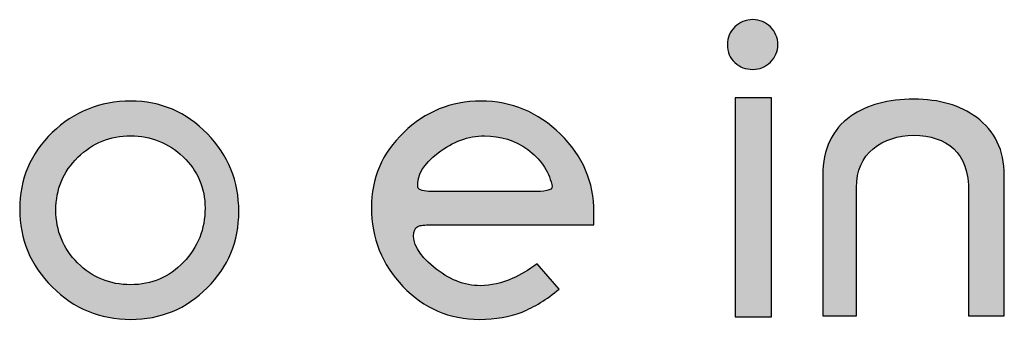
# Model space of a CAD drawing. Header units: millimetres. Extents: x -125 to 300, y 6 to 90.
# Tile 127 of 132: x 295.983 to 297.199, y 22.973 to 23.344. Entities that reach past the tile are written whole.
import ezdxf

# ---------------------------------------------------------------- set-up
doc = ezdxf.new("R2010")
doc.units = ezdxf.units.MM
doc.layers.get('0').update_dxf_attribs({"lineweight": 0})
doc.layers.add('Plano5', color=1, linetype='Continuous')

# ---------------------------------------------------------------- blocks, each defined once
blk = doc.blocks.new('JMULLER')
at = {"layer": 'Plano5', "linetype": 'Continuous', "lineweight": 0}
h = blk.add_hatch(color=7, dxfattribs=at)
h.dxf.hatch_style = 1
edge = h.paths.add_edge_path()
edge.add_spline(control_points=[(143.4175, -14.911), (143.4175, -14.911), (143.4175, -14.5353), (143.4175, -14.5353), (143.4175, -14.5353), (143.4175, -14.5353), (143.4795, -14.5353), (143.4795, -14.5353), (143.4795, -14.5353), (143.4795, -14.5353), (143.4795, -14.911), (143.4795, -14.911), (143.4795, -14.911), (143.4795, -14.911), (143.4175, -14.911), (143.4175, -14.911)], knot_values=[0, 0, 0, 0, 0.25, 0.25, 0.25, 0.2501, 0.5, 0.5, 0.5, 0.5001, 0.75, 0.75, 0.75, 0.7501, 1, 1, 1, 1], degree=3, periodic=0)
edge = h.paths.add_edge_path()
edge.add_spline(control_points=[(143.4903, -14.4441), (143.4903, -14.4323), (143.4861, -14.4223), (143.4778, -14.4139)], knot_values=[0.375, 0.375, 0.375, 0.375, 0.5, 0.5, 0.5, 0.5], degree=3, periodic=0)
edge.add_spline(control_points=[(143.4778, -14.4139), (143.4694, -14.4056), (143.4594, -14.4014), (143.4476, -14.4014)], knot_values=[0.25, 0.25, 0.25, 0.25, 0.375, 0.375, 0.375, 0.375], degree=3, periodic=0)
edge.add_spline(control_points=[(143.4476, -14.4014), (143.4354, -14.4014), (143.425, -14.4056), (143.4167, -14.4139)], knot_values=[0.125, 0.125, 0.125, 0.125, 0.25, 0.25, 0.25, 0.25], degree=3, periodic=0)
edge.add_spline(control_points=[(143.4167, -14.4139), (143.4083, -14.4223), (143.4041, -14.4323), (143.4041, -14.4441)], knot_values=[0, 0, 0, 0, 0.125, 0.125, 0.125, 0.125], degree=3, periodic=0)
edge.add_spline(control_points=[(143.4041, -14.4441), (143.4041, -14.4569), (143.4083, -14.4672), (143.4167, -14.475)], knot_values=[0.875, 0.875, 0.875, 0.875, 1, 1, 1, 1], degree=3, periodic=0)
edge.add_spline(control_points=[(143.4167, -14.475), (143.425, -14.4828), (143.4354, -14.4867), (143.4476, -14.4867)], knot_values=[0.75, 0.75, 0.75, 0.75, 0.875, 0.875, 0.875, 0.875], degree=3, periodic=0)
edge.add_spline(control_points=[(143.4476, -14.4867), (143.4594, -14.4867), (143.4694, -14.4826), (143.4778, -14.4742)], knot_values=[0.625, 0.625, 0.625, 0.625, 0.75, 0.75, 0.75, 0.75], degree=3, periodic=0)
edge.add_spline(control_points=[(143.4778, -14.4742), (143.4861, -14.4658), (143.4903, -14.4558), (143.4903, -14.4441)], knot_values=[0.5, 0.5, 0.5, 0.5, 0.625, 0.625, 0.625, 0.625], degree=3, periodic=0)
h = blk.add_hatch(color=7, dxfattribs=at)
h.dxf.hatch_style = 1
edge = h.paths.add_edge_path()
edge.add_spline(control_points=[(142.3828, -14.5411), (142.3828, -14.5411), (142.3828, -14.5411), (142.3828, -14.5411), (142.3828, -14.5411), (142.3304, -14.5411), (142.2856, -14.5591), (142.2485, -14.5951)], knot_values=[0.125001, 0.125001, 0.125001, 0.125001, 0.187502, 0.187502, 0.187502, 0.187602, 0.250001, 0.250001, 0.250001, 0.250001], degree=3, periodic=0)
edge.add_spline(control_points=[(142.2485, -14.5951), (142.2485, -14.5951), (142.2485, -14.5951), (142.2485, -14.5951), (142.2485, -14.5951), (142.2114, -14.6311), (142.1928, -14.6748), (142.1928, -14.7261)], knot_values=[0, 0, 0, 0, 0.062501, 0.062501, 0.062501, 0.062601, 0.125001, 0.125001, 0.125001, 0.125001], degree=3, periodic=0)
edge.add_spline(control_points=[(142.1928, -14.7261), (142.1928, -14.778), (142.2114, -14.8225), (142.2485, -14.8596), (142.2485, -14.8596), (142.2856, -14.8967), (142.3304, -14.9152), (142.3828, -14.9152)], knot_values=[0.750001, 0.750001, 0.750001, 0.750001, 0.875001, 0.875001, 0.875001, 0.875101, 1, 1, 1, 1], degree=3, periodic=0)
edge.add_spline(control_points=[(142.3828, -14.9152), (142.3828, -14.9152), (142.3828, -14.9152), (142.3828, -14.9152), (142.3828, -14.9152), (142.4342, -14.9152), (142.4779, -14.8972), (142.5138, -14.8612)], knot_values=[0.625001, 0.625001, 0.625001, 0.625001, 0.687502, 0.687502, 0.687502, 0.687602, 0.750001, 0.750001, 0.750001, 0.750001], degree=3, periodic=0)
edge.add_spline(control_points=[(142.5138, -14.8612), (142.5138, -14.8612), (142.5138, -14.8612), (142.5138, -14.8612), (142.5138, -14.8612), (142.5498, -14.8253), (142.5678, -14.7816), (142.5678, -14.7303)], knot_values=[0.500001, 0.500001, 0.500001, 0.500001, 0.562502, 0.562502, 0.562502, 0.562602, 0.625001, 0.625001, 0.625001, 0.625001], degree=3, periodic=0)
edge.add_spline(control_points=[(142.5678, -14.7303), (142.5678, -14.7303), (142.5678, -14.7303), (142.5678, -14.7303), (142.5678, -14.7303), (142.5678, -14.6784), (142.5498, -14.6339), (142.5138, -14.5968)], knot_values=[0.375001, 0.375001, 0.375001, 0.375001, 0.437502, 0.437502, 0.437502, 0.437602, 0.500001, 0.500001, 0.500001, 0.500001], degree=3, periodic=0)
edge.add_spline(control_points=[(142.5138, -14.5968), (142.5138, -14.5968), (142.5138, -14.5968), (142.5138, -14.5968), (142.5138, -14.5968), (142.4779, -14.5597), (142.4342, -14.5411), (142.3828, -14.5411)], knot_values=[0.250001, 0.250001, 0.250001, 0.250001, 0.312502, 0.312502, 0.312502, 0.312602, 0.375001, 0.375001, 0.375001, 0.375001], degree=3, periodic=0)
edge = h.paths.add_edge_path(flags=16)
edge.add_spline(control_points=[(142.2924, -14.6374), (142.2924, -14.6374), (142.2924, -14.6374), (142.2924, -14.6374), (142.2924, -14.6374), (142.3175, -14.6128), (142.3477, -14.6006), (142.3828, -14.6006)], knot_values=[0, 0, 0, 0, 0.062501, 0.062501, 0.062501, 0.062601, 0.125001, 0.125001, 0.125001, 0.125001], degree=3, periodic=0)
edge.add_spline(control_points=[(142.3828, -14.6006), (142.4174, -14.6006), (142.4473, -14.6125), (142.4724, -14.6365), (142.4724, -14.6365), (142.4975, -14.6605), (142.5101, -14.6898), (142.5101, -14.7244)], knot_values=[0.750001, 0.750001, 0.750001, 0.750001, 0.875001, 0.875001, 0.875001, 0.875101, 1, 1, 1, 1], degree=3, periodic=0)
edge.add_spline(control_points=[(142.5101, -14.7244), (142.5101, -14.7244), (142.5101, -14.7244), (142.5101, -14.7244), (142.5101, -14.7244), (142.5101, -14.7607), (142.4978, -14.7916), (142.4732, -14.8173)], knot_values=[0.625001, 0.625001, 0.625001, 0.625001, 0.687502, 0.687502, 0.687502, 0.687602, 0.750001, 0.750001, 0.750001, 0.750001], degree=3, periodic=0)
edge.add_spline(control_points=[(142.4732, -14.8173), (142.4732, -14.8173), (142.4732, -14.8173), (142.4732, -14.8173), (142.4732, -14.8173), (142.4487, -14.843), (142.4186, -14.8558), (142.3828, -14.8558)], knot_values=[0.500001, 0.500001, 0.500001, 0.500001, 0.562502, 0.562502, 0.562502, 0.562602, 0.625001, 0.625001, 0.625001, 0.625001], degree=3, periodic=0)
edge.add_spline(control_points=[(142.3828, -14.8558), (142.3828, -14.8558), (142.3828, -14.8558), (142.3828, -14.8558), (142.3828, -14.8558), (142.3471, -14.8558), (142.3168, -14.8434), (142.292, -14.8186)], knot_values=[0.375001, 0.375001, 0.375001, 0.375001, 0.437502, 0.437502, 0.437502, 0.437602, 0.500001, 0.500001, 0.500001, 0.500001], degree=3, periodic=0)
edge.add_spline(control_points=[(142.292, -14.8186), (142.292, -14.8186), (142.292, -14.8186), (142.292, -14.8186), (142.292, -14.8186), (142.2672, -14.7937), (142.2548, -14.7635), (142.2548, -14.7278)], knot_values=[0.250001, 0.250001, 0.250001, 0.250001, 0.312502, 0.312502, 0.312502, 0.312602, 0.375001, 0.375001, 0.375001, 0.375001], degree=3, periodic=0)
edge.add_spline(control_points=[(142.2548, -14.7278), (142.2548, -14.7278), (142.2548, -14.7278), (142.2548, -14.7278), (142.2548, -14.7278), (142.2548, -14.6921), (142.2673, -14.6619), (142.2924, -14.6374)], knot_values=[0.125001, 0.125001, 0.125001, 0.125001, 0.187502, 0.187502, 0.187502, 0.187602, 0.250001, 0.250001, 0.250001, 0.250001], degree=3, periodic=0)
h = blk.add_hatch(color=7, dxfattribs=at)
h.dxf.hatch_style = 1
edge = h.paths.add_edge_path()
edge.add_spline(control_points=[(142.9822, -14.5411), (142.9822, -14.5411), (142.9822, -14.5411), (142.9822, -14.5411), (142.9822, -14.5411), (142.9309, -14.5411), (142.8868, -14.559), (142.85, -14.5947)], knot_values=[0.764706, 0.764706, 0.764706, 0.764706, 0.794119, 0.794119, 0.794119, 0.794219, 0.82353, 0.82353, 0.82353, 0.82353], degree=3, periodic=0)
edge.add_spline(control_points=[(142.85, -14.5947), (142.85, -14.5947), (142.85, -14.5947), (142.85, -14.5947), (142.85, -14.5947), (142.8131, -14.6304), (142.7947, -14.6734), (142.7947, -14.7236)], knot_values=[0.705883, 0.705883, 0.705883, 0.705883, 0.735295, 0.735295, 0.735295, 0.735395, 0.764706, 0.764706, 0.764706, 0.764706], degree=3, periodic=0)
edge.add_spline(control_points=[(142.7947, -14.7236), (142.7947, -14.7236), (142.7947, -14.7236), (142.7947, -14.7236), (142.7947, -14.7236), (142.7947, -14.776), (142.8127, -14.8211), (142.8487, -14.8587)], knot_values=[0.647059, 0.647059, 0.647059, 0.647059, 0.676471, 0.676471, 0.676471, 0.676571, 0.705883, 0.705883, 0.705883, 0.705883], degree=3, periodic=0)
edge.add_spline(control_points=[(142.8487, -14.8587), (142.8487, -14.8587), (142.8487, -14.8587), (142.8487, -14.8587), (142.8487, -14.8587), (142.8847, -14.8964), (142.9284, -14.9152), (142.9797, -14.9152)], knot_values=[0.588236, 0.588236, 0.588236, 0.588236, 0.617648, 0.617648, 0.617648, 0.617748, 0.647059, 0.647059, 0.647059, 0.647059], degree=3, periodic=0)
edge.add_spline(control_points=[(142.9797, -14.9152), (142.9797, -14.9152), (142.9797, -14.9152), (142.9797, -14.9152), (142.9797, -14.9152), (143.0071, -14.9152), (143.0313, -14.911), (143.0525, -14.9027)], knot_values=[0.529412, 0.529412, 0.529412, 0.529412, 0.558824, 0.558824, 0.558824, 0.558924, 0.588236, 0.588236, 0.588236, 0.588236], degree=3, periodic=0)
edge.add_spline(control_points=[(143.0525, -14.9027), (143.0525, -14.9027), (143.0525, -14.9027), (143.0525, -14.9027), (143.0525, -14.9027), (143.0737, -14.8943), (143.0949, -14.8812), (143.1162, -14.8633)], knot_values=[0.470589, 0.470589, 0.470589, 0.470589, 0.500001, 0.500001, 0.500001, 0.500101, 0.529412, 0.529412, 0.529412, 0.529412], degree=3, periodic=0)
edge.add_spline(control_points=[(143.1162, -14.8633), (143.1162, -14.8633), (143.1162, -14.8633), (143.1162, -14.8633), (143.1162, -14.8633), (143.1162, -14.8633), (143.0785, -14.8198), (143.0785, -14.8198)], knot_values=[0.411765, 0.411765, 0.411765, 0.411765, 0.441177, 0.441177, 0.441177, 0.441277, 0.470589, 0.470589, 0.470589, 0.470589], degree=3, periodic=0)
edge.add_spline(control_points=[(143.0785, -14.8198), (143.0785, -14.8198), (143.0747, -14.8226), (143.071, -14.8252), (143.0674, -14.8277)], knot_values=[0.397059, 0.397059, 0.397059, 0.397059, 0.404412, 0.411765, 0.411765, 0.411765, 0.411765], degree=3, periodic=0)
edge.add_spline(control_points=[(143.0674, -14.8277), (143.0601, -14.8325), (143.0532, -14.8367), (143.0465, -14.8402)], knot_values=[0.367647, 0.367647, 0.367647, 0.367647, 0.397059, 0.397059, 0.397059, 0.397059], degree=3, periodic=0)
edge.add_spline(control_points=[(143.0465, -14.8402), (143.0431, -14.842), (143.0398, -14.8435), (143.0366, -14.8449), (143.0366, -14.8449), (143.0177, -14.8533), (142.9992, -14.8575), (142.9814, -14.8575)], knot_values=[0.294118, 0.294118, 0.294118, 0.294118, 0.308824, 0.308824, 0.308824, 0.308924, 0.367647, 0.367647, 0.367647, 0.367647], degree=3, periodic=0)
edge.add_spline(control_points=[(142.9814, -14.8575), (142.9814, -14.8575), (142.9814, -14.8575), (142.9814, -14.8575), (142.9814, -14.8575), (142.9535, -14.8575), (142.9267, -14.8467), (142.901, -14.8253)], knot_values=[0.235295, 0.235295, 0.235295, 0.235295, 0.264707, 0.264707, 0.264707, 0.264807, 0.294118, 0.294118, 0.294118, 0.294118], degree=3, periodic=0)
edge.add_spline(control_points=[(142.901, -14.8253), (142.901, -14.8253), (142.901, -14.8253), (142.901, -14.8253), (142.901, -14.8253), (142.8753, -14.8038), (142.8642, -14.7841), (142.8675, -14.7663)], knot_values=[0.176471, 0.176471, 0.176471, 0.176471, 0.205883, 0.205883, 0.205883, 0.205983, 0.235295, 0.235295, 0.235295, 0.235295], degree=3, periodic=0)
edge.add_spline(control_points=[(142.8675, -14.7663), (142.8675, -14.7663), (142.8675, -14.7663), (142.8675, -14.7663), (142.8675, -14.7663), (142.8687, -14.7596), (142.8721, -14.7557), (142.878, -14.7545)], knot_values=[0.117648, 0.117648, 0.117648, 0.117648, 0.14706, 0.14706, 0.14706, 0.14716, 0.176471, 0.176471, 0.176471, 0.176471], degree=3, periodic=0)
edge.add_spline(control_points=[(142.878, -14.7545), (142.878, -14.7545), (142.878, -14.7545), (142.878, -14.7545), (142.878, -14.7545), (142.8795, -14.7543), (142.8811, -14.754), (142.883, -14.7538)], knot_values=[0.102941, 0.102941, 0.102941, 0.102941, 0.110295, 0.110295, 0.110295, 0.110395, 0.117648, 0.117648, 0.117648, 0.117648], degree=3, periodic=0)
edge.add_spline(control_points=[(142.883, -14.7538), (142.8867, -14.7534), (142.8913, -14.7531), (142.8967, -14.753)], knot_values=[0.07353, 0.07353, 0.07353, 0.07353, 0.102941, 0.102941, 0.102941, 0.102941], degree=3, periodic=0)
edge.add_spline(control_points=[(142.8967, -14.753), (142.8993, -14.7529), (142.9022, -14.7529), (142.9053, -14.7529), (142.9053, -14.7529), (142.9053, -14.7529), (143.1756, -14.7529), (143.1756, -14.7529)], knot_values=[0, 0, 0, 0, 0.014706, 0.014706, 0.014706, 0.014806, 0.07353, 0.07353, 0.07353, 0.07353], degree=3, periodic=0)
edge.add_spline(control_points=[(143.1756, -14.7529), (143.1756, -14.7484), (143.1756, -14.7414), (143.1756, -14.7319), (143.1756, -14.7319), (143.1756, -14.6801), (143.1565, -14.6353), (143.1182, -14.5976)], knot_values=[0.882354, 0.882354, 0.882354, 0.882354, 0.941177, 0.941177, 0.941177, 0.941277, 1, 1, 1, 1], degree=3, periodic=0)
edge.add_spline(control_points=[(143.1182, -14.5976), (143.1182, -14.5976), (143.1182, -14.5976), (143.1182, -14.5976), (143.1182, -14.5976), (143.08, -14.56), (143.0347, -14.5411), (142.9822, -14.5411)], knot_values=[0.82353, 0.82353, 0.82353, 0.82353, 0.852942, 0.852942, 0.852942, 0.853042, 0.882354, 0.882354, 0.882354, 0.882354], degree=3, periodic=0)
edge = h.paths.add_edge_path(flags=16)
edge.add_spline(control_points=[(142.909, -14.6298), (142.909, -14.6298), (142.909, -14.6298), (142.909, -14.6298), (142.909, -14.6298), (142.9344, -14.6103), (142.9607, -14.6006), (142.9881, -14.6006)], knot_values=[0.181819, 0.181819, 0.181819, 0.181819, 0.227274, 0.227274, 0.227274, 0.227374, 0.272728, 0.272728, 0.272728, 0.272728], degree=3, periodic=0)
edge.add_spline(control_points=[(142.9881, -14.6006), (142.9881, -14.6006), (142.9881, -14.6006), (142.9881, -14.6006), (142.9881, -14.6006), (143.016, -14.6006), (143.0407, -14.6084), (143.0622, -14.624)], knot_values=[0.09091, 0.09091, 0.09091, 0.09091, 0.136365, 0.136365, 0.136365, 0.136465, 0.181819, 0.181819, 0.181819, 0.181819], degree=3, periodic=0)
edge.add_spline(control_points=[(143.0622, -14.624), (143.0622, -14.624), (143.0622, -14.624), (143.0622, -14.624), (143.0622, -14.624), (143.0836, -14.6396), (143.0975, -14.6597), (143.1036, -14.6842)], knot_values=[0, 0, 0, 0, 0.045455, 0.045455, 0.045455, 0.045555, 0.09091, 0.09091, 0.09091, 0.09091], degree=3, periodic=0)
edge.add_spline(control_points=[(143.1036, -14.6842), (143.1053, -14.6887), (143.1037, -14.6918), (143.099, -14.6934), (143.099, -14.6934), (143.0984, -14.6937), (143.0978, -14.6939), (143.0971, -14.694)], knot_values=[0.897727, 0.897727, 0.897727, 0.897727, 0.988636, 0.988636, 0.988636, 0.988736, 1, 1, 1, 1], degree=3, periodic=0)
edge.add_spline(control_points=[(143.0971, -14.694), (143.0958, -14.6944), (143.0943, -14.6947), (143.0927, -14.695)], knot_values=[0.875, 0.875, 0.875, 0.875, 0.897727, 0.897727, 0.897727, 0.897727], degree=3, periodic=0)
edge.add_spline(control_points=[(143.0927, -14.695), (143.0902, -14.6954), (143.0874, -14.6956), (143.0843, -14.6958)], knot_values=[0.84091, 0.84091, 0.84091, 0.84091, 0.875, 0.875, 0.875, 0.875], degree=3, periodic=0)
edge.add_spline(control_points=[(143.0843, -14.6958), (143.0822, -14.6959), (143.08, -14.696), (143.0776, -14.696), (143.0776, -14.696), (143.076, -14.696), (143.0739, -14.696), (143.0716, -14.696)], knot_values=[0.772727, 0.772727, 0.772727, 0.772727, 0.795455, 0.795455, 0.795455, 0.795555, 0.84091, 0.84091, 0.84091, 0.84091], degree=3, periodic=0)
edge.add_spline(control_points=[(143.0716, -14.696), (143.0692, -14.696), (143.0665, -14.696), (143.0634, -14.696), (143.0634, -14.696), (143.0634, -14.696), (142.9077, -14.696), (142.9077, -14.696), (142.9077, -14.696)], knot_values=[0.636364, 0.636364, 0.636364, 0.636364, 0.681818, 0.681818, 0.681818, 0.681918, 0.727273, 0.772727, 0.772727, 0.772727, 0.772727], degree=3, periodic=0)
edge.add_spline(control_points=[(142.9077, -14.696), (142.9066, -14.696), (142.9051, -14.696), (142.9033, -14.696)], knot_values=[0.590909, 0.590909, 0.590909, 0.590909, 0.636364, 0.636364, 0.636364, 0.636364], degree=3, periodic=0)
edge.add_spline(control_points=[(142.9033, -14.696), (142.9015, -14.696), (142.8993, -14.696), (142.8968, -14.696), (142.8968, -14.696), (142.8954, -14.696), (142.8941, -14.6959), (142.8927, -14.6959)], knot_values=[0.522727, 0.522727, 0.522727, 0.522727, 0.568181, 0.568181, 0.568181, 0.568281, 0.590909, 0.590909, 0.590909, 0.590909], degree=3, periodic=0)
edge.add_spline(control_points=[(142.8927, -14.6959), (142.8901, -14.6957), (142.8876, -14.6954), (142.8852, -14.695)], knot_values=[0.477273, 0.477273, 0.477273, 0.477273, 0.522727, 0.522727, 0.522727, 0.522727], degree=3, periodic=0)
edge.add_spline(control_points=[(142.8852, -14.695), (142.884, -14.6948), (142.8829, -14.6946), (142.8818, -14.6943), (142.8818, -14.6943), (142.8812, -14.6941), (142.8807, -14.694), (142.8802, -14.6938)], knot_values=[0.443181, 0.443181, 0.443181, 0.443181, 0.465909, 0.465909, 0.465909, 0.466009, 0.477273, 0.477273, 0.477273, 0.477273], degree=3, periodic=0)
edge.add_spline(control_points=[(142.877, -14.6923), (142.8767, -14.6921), (142.8764, -14.6919), (142.8761, -14.6916)], knot_values=[0.403409, 0.403409, 0.403409, 0.403409, 0.414773, 0.414773, 0.414773, 0.414773], degree=3, periodic=0)
edge.add_spline(control_points=[(142.8744, -14.6889), (142.8743, -14.6888), (142.8743, -14.6886), (142.8742, -14.6884), (142.8742, -14.6884), (142.872, -14.6689), (142.8836, -14.6494), (142.909, -14.6298)], knot_values=[0.272728, 0.272728, 0.272728, 0.272728, 0.278411, 0.278411, 0.278411, 0.278511, 0.369319, 0.369319, 0.369319, 0.369319], degree=3, periodic=0)
h = blk.add_hatch(color=7, dxfattribs=at)
h.dxf.hatch_style = 1
edge = h.paths.add_edge_path()
edge.add_spline(control_points=[(143.8779, -14.6683), (143.8779, -14.6683), (143.8779, -14.6683), (143.8779, -14.6683), (143.8779, -14.6683), (143.8779, -14.6254), (143.862, -14.5922), (143.8302, -14.5688)], knot_values=[0.428572, 0.428572, 0.428572, 0.428572, 0.464287, 0.464287, 0.464287, 0.464387, 0.500001, 0.500001, 0.500001, 0.500001], degree=3, periodic=0)
edge.add_spline(control_points=[(143.8302, -14.5688), (143.8302, -14.5688), (143.8302, -14.5688), (143.8302, -14.5688), (143.8302, -14.5688), (143.8023, -14.5481), (143.7666, -14.5378), (143.7231, -14.5378)], knot_values=[0.357144, 0.357144, 0.357144, 0.357144, 0.392858, 0.392858, 0.392858, 0.392958, 0.428572, 0.428572, 0.428572, 0.428572], degree=3, periodic=0)
edge.add_spline(control_points=[(143.7231, -14.5378), (143.7231, -14.5378), (143.7231, -14.5378), (143.7231, -14.5378), (143.7231, -14.5378), (143.679, -14.5378), (143.643, -14.5476), (143.6151, -14.5671)], knot_values=[0.285715, 0.285715, 0.285715, 0.285715, 0.32143, 0.32143, 0.32143, 0.32153, 0.357144, 0.357144, 0.357144, 0.357144], degree=3, periodic=0)
edge.add_spline(control_points=[(143.6151, -14.5671), (143.6151, -14.5671), (143.6151, -14.5671), (143.6151, -14.5671), (143.6151, -14.5671), (143.5833, -14.5894), (143.5674, -14.6231), (143.5674, -14.6683)], knot_values=[0.214286, 0.214286, 0.214286, 0.214286, 0.250001, 0.250001, 0.250001, 0.250101, 0.285715, 0.285715, 0.285715, 0.285715], degree=3, periodic=0)
edge.add_spline(control_points=[(143.5674, -14.6683), (143.5674, -14.6683), (143.5674, -14.6683), (143.5674, -14.6683), (143.5674, -14.6683), (143.5674, -14.6683), (143.5674, -14.9094), (143.5674, -14.9094)], knot_values=[0.142858, 0.142858, 0.142858, 0.142858, 0.178572, 0.178572, 0.178572, 0.178673, 0.214286, 0.214286, 0.214286, 0.214286], degree=3, periodic=0)
edge.add_spline(control_points=[(143.5674, -14.9094), (143.5674, -14.9094), (143.6251, -14.9094), (143.6251, -14.9094)], knot_values=[0.071429, 0.071429, 0.071429, 0.071429, 0.142856, 0.142856, 0.142856, 0.142856], degree=3, periodic=0)
edge.add_spline(control_points=[(143.6251, -14.9094), (143.6251, -14.9094), (143.6251, -14.6893), (143.6251, -14.6893)], knot_values=[0, 0, 0, 0, 0.071428, 0.071428, 0.071428, 0.071428], degree=3, periodic=0)
edge.add_spline(control_points=[(143.6251, -14.6893), (143.6251, -14.6602), (143.6346, -14.6381), (143.6536, -14.6227), (143.6536, -14.6227), (143.6725, -14.6074), (143.6957, -14.5997), (143.7231, -14.5997)], knot_values=[0.857144, 0.857144, 0.857144, 0.857144, 0.928572, 0.928572, 0.928572, 0.928672, 1, 1, 1, 1], degree=3, periodic=0)
edge.add_spline(control_points=[(143.7231, -14.5997), (143.7231, -14.5997), (143.7231, -14.5997), (143.7231, -14.5997), (143.7231, -14.5997), (143.7515, -14.5997), (143.7743, -14.6074), (143.7913, -14.6227)], knot_values=[0.785715, 0.785715, 0.785715, 0.785715, 0.82143, 0.82143, 0.82143, 0.82153, 0.857144, 0.857144, 0.857144, 0.857144], degree=3, periodic=0)
edge.add_spline(control_points=[(143.7913, -14.6227), (143.7913, -14.6227), (143.7913, -14.6227), (143.7913, -14.6227), (143.7913, -14.6227), (143.8083, -14.6381), (143.8168, -14.6628), (143.8168, -14.6968)], knot_values=[0.714286, 0.714286, 0.714286, 0.714286, 0.750001, 0.750001, 0.750001, 0.750101, 0.785715, 0.785715, 0.785715, 0.785715], degree=3, periodic=0)
edge.add_spline(control_points=[(143.8168, -14.6968), (143.8168, -14.6968), (143.8168, -14.6968), (143.8168, -14.6968), (143.8168, -14.6968), (143.8168, -14.6968), (143.8168, -14.9094), (143.8168, -14.9094)], knot_values=[0.642858, 0.642858, 0.642858, 0.642858, 0.678572, 0.678572, 0.678572, 0.678672, 0.714286, 0.714286, 0.714286, 0.714286], degree=3, periodic=0)
edge.add_spline(control_points=[(143.8168, -14.9094), (143.8168, -14.9094), (143.8779, -14.9094), (143.8779, -14.9094)], knot_values=[0.571429, 0.571429, 0.571429, 0.571429, 0.642856, 0.642856, 0.642856, 0.642856], degree=3, periodic=0)
edge.add_spline(control_points=[(143.8779, -14.9094), (143.8779, -14.9094), (143.8779, -14.6683), (143.8779, -14.6683)], knot_values=[0.500001, 0.500001, 0.500001, 0.500001, 0.571428, 0.571428, 0.571428, 0.571428], degree=3, periodic=0)
at = {"layer": 'Plano5', "color": 7}
for points, knots in [([(143.4041, -14.4441), (143.4041, -14.4323), (143.4083, -14.4223), (143.4167, -14.4139), (143.4167, -14.4139), (143.425, -14.4056), (143.4354, -14.4014), (143.4476, -14.4014), (143.4476, -14.4014), (143.4594, -14.4014), (143.4694, -14.4056), (143.4778, -14.4139), (143.4778, -14.4139), (143.4861, -14.4223), (143.4903, -14.4323), (143.4903, -14.4441), (143.4903, -14.4441), (143.4903, -14.4558), (143.4861, -14.4658), (143.4778, -14.4742), (143.4778, -14.4742), (143.4694, -14.4826), (143.4594, -14.4867), (143.4476, -14.4867), (143.4476, -14.4867), (143.4354, -14.4867), (143.425, -14.4828), (143.4167, -14.475), (143.4167, -14.475), (143.4083, -14.4672), (143.4041, -14.4569), (143.4041, -14.4441)], [0, 0, 0, 0, 0.125, 0.125, 0.125, 0.125, 0.25, 0.25, 0.25, 0.25, 0.375, 0.375, 0.375, 0.375, 0.5, 0.5, 0.5, 0.5, 0.625, 0.625, 0.625, 0.625, 0.75, 0.75, 0.75, 0.75, 0.875, 0.875, 0.875, 0.875, 1, 1, 1, 1]), ([(142.1928, -14.7261), (142.1928, -14.6748), (142.2114, -14.6311), (142.2485, -14.5951), (142.2485, -14.5951), (142.2856, -14.5591), (142.3304, -14.5411), (142.3828, -14.5411), (142.3828, -14.5411), (142.4342, -14.5411), (142.4779, -14.5597), (142.5138, -14.5968), (142.5138, -14.5968), (142.5498, -14.6339), (142.5678, -14.6784), (142.5678, -14.7303), (142.5678, -14.7303), (142.5678, -14.7816), (142.5498, -14.8253), (142.5138, -14.8612), (142.5138, -14.8612), (142.4779, -14.8972), (142.4342, -14.9152), (142.3828, -14.9152), (142.3828, -14.9152), (142.3304, -14.9152), (142.2856, -14.8967), (142.2485, -14.8596), (142.2485, -14.8596), (142.2114, -14.8225), (142.1928, -14.778), (142.1928, -14.7261)], [0, 0, 0, 0, 0.125, 0.125, 0.125, 0.125, 0.25, 0.25, 0.25, 0.25, 0.375, 0.375, 0.375, 0.375, 0.5, 0.5, 0.5, 0.5, 0.625, 0.625, 0.625, 0.625, 0.75, 0.75, 0.75, 0.75, 0.875, 0.875, 0.875, 0.875, 1, 1, 1, 1]), ([(143.1756, -14.7529), (143.1756, -14.7529), (142.9053, -14.7529), (142.9053, -14.7529), (142.9053, -14.7529), (142.8929, -14.7529), (142.8839, -14.7534), (142.878, -14.7545), (142.878, -14.7545), (142.8721, -14.7557), (142.8687, -14.7596), (142.8675, -14.7663), (142.8675, -14.7663), (142.8642, -14.7841), (142.8753, -14.8038), (142.901, -14.8253), (142.901, -14.8253), (142.9267, -14.8467), (142.9535, -14.8575), (142.9814, -14.8575), (142.9814, -14.8575), (142.9992, -14.8575), (143.0177, -14.8533), (143.0366, -14.8449), (143.0366, -14.8449), (143.0495, -14.8393), (143.0634, -14.831), (143.0785, -14.8198), (143.0785, -14.8198), (143.0785, -14.8198), (143.1162, -14.8633), (143.1162, -14.8633), (143.1162, -14.8633), (143.0949, -14.8812), (143.0737, -14.8943), (143.0525, -14.9027), (143.0525, -14.9027), (143.0313, -14.911), (143.0071, -14.9152), (142.9797, -14.9152), (142.9797, -14.9152), (142.9284, -14.9152), (142.8847, -14.8964), (142.8487, -14.8587), (142.8487, -14.8587), (142.8127, -14.8211), (142.7947, -14.776), (142.7947, -14.7236), (142.7947, -14.7236), (142.7947, -14.6734), (142.8131, -14.6304), (142.85, -14.5947), (142.85, -14.5947), (142.8868, -14.559), (142.9309, -14.5411), (142.9822, -14.5411), (142.9822, -14.5411), (143.0347, -14.5411), (143.08, -14.56), (143.1182, -14.5976), (143.1182, -14.5976), (143.1565, -14.6353), (143.1756, -14.6801), (143.1756, -14.7319), (143.1756, -14.7319), (143.1756, -14.7414), (143.1756, -14.7484), (143.1756, -14.7529)], [0, 0, 0, 0, 0.058824, 0.058824, 0.058824, 0.058824, 0.117647, 0.117647, 0.117647, 0.117647, 0.176471, 0.176471, 0.176471, 0.176471, 0.235294, 0.235294, 0.235294, 0.235294, 0.294118, 0.294118, 0.294118, 0.294118, 0.352941, 0.352941, 0.352941, 0.352941, 0.411765, 0.411765, 0.411765, 0.411765, 0.470588, 0.470588, 0.470588, 0.470588, 0.529412, 0.529412, 0.529412, 0.529412, 0.588235, 0.588235, 0.588235, 0.588235, 0.647059, 0.647059, 0.647059, 0.647059, 0.705882, 0.705882, 0.705882, 0.705882, 0.764706, 0.764706, 0.764706, 0.764706, 0.823529, 0.823529, 0.823529, 0.823529, 0.882353, 0.882353, 0.882353, 0.882353, 0.941176, 0.941176, 0.941176, 0.941176, 1, 1, 1, 1]), ([(143.4175, -14.911), (143.4175, -14.911), (143.4175, -14.5353), (143.4175, -14.5353), (143.4175, -14.5353), (143.4175, -14.5353), (143.4795, -14.5353), (143.4795, -14.5353), (143.4795, -14.5353), (143.4795, -14.5353), (143.4795, -14.911), (143.4795, -14.911), (143.4795, -14.911), (143.4795, -14.911), (143.4175, -14.911), (143.4175, -14.911)], [0, 0, 0, 0, 0.25, 0.25, 0.25, 0.25, 0.5, 0.5, 0.5, 0.5, 0.75, 0.75, 0.75, 0.75, 1, 1, 1, 1]), ([(143.6251, -14.6893), (143.6251, -14.6893), (143.6251, -14.9094), (143.6251, -14.9094), (143.6251, -14.9094), (143.6251, -14.9094), (143.5674, -14.9094), (143.5674, -14.9094), (143.5674, -14.9094), (143.5674, -14.9094), (143.5674, -14.6683), (143.5674, -14.6683), (143.5674, -14.6683), (143.5674, -14.6231), (143.5833, -14.5894), (143.6151, -14.5671), (143.6151, -14.5671), (143.643, -14.5476), (143.679, -14.5378), (143.7231, -14.5378), (143.7231, -14.5378), (143.7666, -14.5378), (143.8023, -14.5481), (143.8302, -14.5688), (143.8302, -14.5688), (143.862, -14.5922), (143.8779, -14.6254), (143.8779, -14.6683), (143.8779, -14.6683), (143.8779, -14.6683), (143.8779, -14.9094), (143.8779, -14.9094), (143.8779, -14.9094), (143.8779, -14.9094), (143.8168, -14.9094), (143.8168, -14.9094), (143.8168, -14.9094), (143.8168, -14.9094), (143.8168, -14.6968), (143.8168, -14.6968), (143.8168, -14.6968), (143.8168, -14.6628), (143.8083, -14.6381), (143.7913, -14.6227), (143.7913, -14.6227), (143.7743, -14.6074), (143.7515, -14.5997), (143.7231, -14.5997), (143.7231, -14.5997), (143.6957, -14.5997), (143.6725, -14.6074), (143.6536, -14.6227), (143.6536, -14.6227), (143.6346, -14.6381), (143.6251, -14.6602), (143.6251, -14.6893)], [0, 0, 0, 0, 0.071429, 0.071429, 0.071429, 0.071429, 0.142857, 0.142857, 0.142857, 0.142857, 0.214286, 0.214286, 0.214286, 0.214286, 0.285714, 0.285714, 0.285714, 0.285714, 0.357143, 0.357143, 0.357143, 0.357143, 0.428571, 0.428571, 0.428571, 0.428571, 0.5, 0.5, 0.5, 0.5, 0.571429, 0.571429, 0.571429, 0.571429, 0.642857, 0.642857, 0.642857, 0.642857, 0.714286, 0.714286, 0.714286, 0.714286, 0.785714, 0.785714, 0.785714, 0.785714, 0.857143, 0.857143, 0.857143, 0.857143, 0.928571, 0.928571, 0.928571, 0.928571, 1, 1, 1, 1]), ([(142.3828, -14.6006), (142.3477, -14.6006), (142.3175, -14.6128), (142.2924, -14.6374), (142.2924, -14.6374), (142.2673, -14.6619), (142.2548, -14.6921), (142.2548, -14.7278), (142.2548, -14.7278), (142.2548, -14.7635), (142.2672, -14.7937), (142.292, -14.8186), (142.292, -14.8186), (142.3168, -14.8434), (142.3471, -14.8558), (142.3828, -14.8558), (142.3828, -14.8558), (142.4186, -14.8558), (142.4487, -14.843), (142.4732, -14.8173), (142.4732, -14.8173), (142.4978, -14.7916), (142.5101, -14.7607), (142.5101, -14.7244), (142.5101, -14.7244), (142.5101, -14.6898), (142.4975, -14.6605), (142.4724, -14.6365), (142.4724, -14.6365), (142.4473, -14.6125), (142.4174, -14.6006), (142.3828, -14.6006)], [0, 0, 0, 0, 0.125, 0.125, 0.125, 0.125, 0.25, 0.25, 0.25, 0.25, 0.375, 0.375, 0.375, 0.375, 0.5, 0.5, 0.5, 0.5, 0.625, 0.625, 0.625, 0.625, 0.75, 0.75, 0.75, 0.75, 0.875, 0.875, 0.875, 0.875, 1, 1, 1, 1]), ([(143.1036, -14.6842), (143.0975, -14.6597), (143.0836, -14.6396), (143.0622, -14.624), (143.0622, -14.624), (143.0407, -14.6084), (143.016, -14.6006), (142.9881, -14.6006), (142.9881, -14.6006), (142.9607, -14.6006), (142.9344, -14.6103), (142.909, -14.6298), (142.909, -14.6298), (142.8836, -14.6494), (142.872, -14.6689), (142.8742, -14.6884), (142.8742, -14.6884), (142.8748, -14.6912), (142.8773, -14.6932), (142.8818, -14.6943), (142.8818, -14.6943), (142.8862, -14.6954), (142.8912, -14.696), (142.8968, -14.696), (142.8968, -14.696), (142.9019, -14.696), (142.9055, -14.696), (142.9077, -14.696), (142.9077, -14.696), (142.9077, -14.696), (143.0634, -14.696), (143.0634, -14.696), (143.0634, -14.696), (143.0696, -14.696), (143.0743, -14.696), (143.0776, -14.696), (143.0776, -14.696), (143.0871, -14.696), (143.0942, -14.6951), (143.099, -14.6934), (143.099, -14.6934), (143.1037, -14.6918), (143.1053, -14.6887), (143.1036, -14.6842)], [0, 0, 0, 0, 0.090909, 0.090909, 0.090909, 0.090909, 0.181818, 0.181818, 0.181818, 0.181818, 0.272727, 0.272727, 0.272727, 0.272727, 0.363636, 0.363636, 0.363636, 0.363636, 0.454545, 0.454545, 0.454545, 0.454545, 0.545455, 0.545455, 0.545455, 0.545455, 0.636364, 0.636364, 0.636364, 0.636364, 0.727273, 0.727273, 0.727273, 0.727273, 0.818182, 0.818182, 0.818182, 0.818182, 0.909091, 0.909091, 0.909091, 0.909091, 1, 1, 1, 1])]:
    blk.add_open_spline(points, degree=3, knots=knots, dxfattribs=at)

msp = doc.modelspace()

# ---------------------------------------------------------------- block references
at = {"color": 0, "xscale": 0.7218114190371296, "yscale": 0.7218114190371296, "zscale": 0.7218114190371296}
msp.add_blockref('JMULLER', (193.34677, 33.73873), dxfattribs=at)
msp.add_blockref('JMULLER', (193.34677, 33.73873), dxfattribs=at)

doc.saveas('drawing.dxf')
